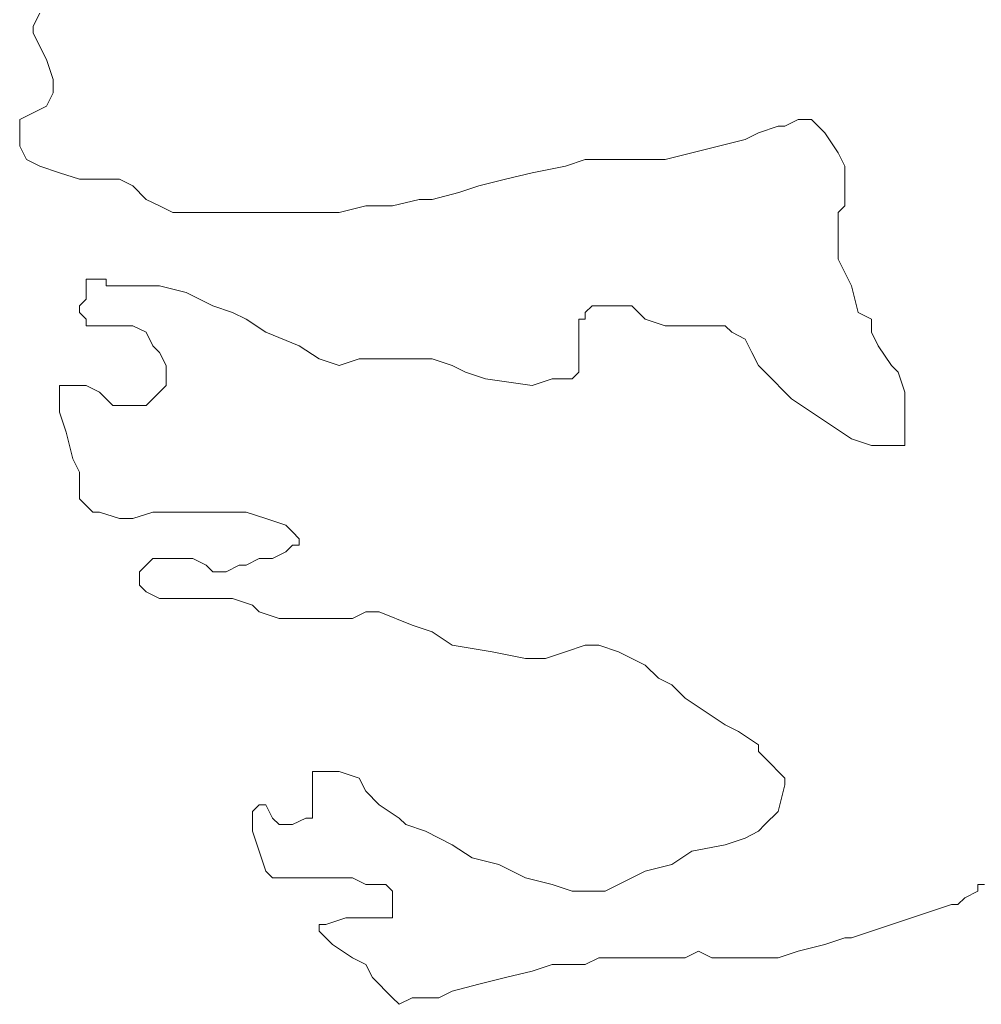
# Model space of a CAD drawing. Header units: millimetres. Extents: x -34570 to 24172, y 36800 to 73669.
# Tile 14 of 91: x -10157 to -9319, y 61215 to 62073. Entities that reach past the tile are written whole.
import ezdxf

# ---------------------------------------------------------------- set-up
doc = ezdxf.new("R2010")
doc.units = ezdxf.units.MM
doc.layers.add('Standard', color=253, linetype='Continuous', lineweight=9)

msp = doc.modelspace()

# ---------------------------------------------------------------- linework, layer by layer
at = {"layer": 'Standard'}
for p, q in [((-10139.47509, 62078.72839), (-10145.25634, 62067.15808)), ((-10145.25634, 62067.15808), (-10145.25634, 62061.37292)), ((-10145.25634, 62061.37292), (-10139.47509, 62049.69128)), ((-10139.47509, 62049.69128), (-10133.63134, 62038.12195)), ((-10133.63134, 62038.12195), (-10127.85009, 62020.76648)), ((-10127.85009, 62020.76648), (-10127.85009, 62014.98132)), ((-10127.85009, 62014.98132), (-10127.85009, 62009.19714)), ((-10127.85009, 62009.19714), (-10133.63134, 61997.5155)), ((-10133.63134, 61997.5155), (-10145.25634, 61991.73035)), ((-10145.25634, 61991.73035), (-10156.88525, 61985.94519)), ((-10156.88525, 61985.94519), (-10156.88525, 61968.47937)), ((-9489.88525, 61980.16003), (-9478.25634, 61985.94519)), ((-9478.25634, 61985.94519), (-9466.68603, 61985.94519)), ((-9466.68603, 61985.94519), (-9460.85009, 61980.16003)), ((-9513.08056, 61974.37585), (-9495.67041, 61980.16003)), ((-9495.67041, 61980.16003), (-9489.88525, 61980.16003)), ((-9460.85009, 61980.16003), (-9455.06103, 61974.37585)), ((-10156.88525, 61968.47937), (-10156.88525, 61962.69421)), ((-9547.84619, 61962.69421), (-9524.65087, 61968.47937)), ((-9524.65087, 61968.47937), (-9513.08056, 61974.37585)), ((-9455.06103, 61974.37585), (-9443.43603, 61956.90906)), ((-10156.88525, 61962.69421), (-10151.04541, 61951.1239)), ((-9571.0415, 61956.90906), (-9547.84619, 61962.69421)), ((-10151.04541, 61951.1239), (-10139.47509, 61945.33874)), ((-9681.28759, 61945.33874), (-9663.88134, 61951.1239)), ((-9663.88134, 61951.1239), (-9640.68603, 61951.1239)), ((-9640.68603, 61951.1239), (-9617.43603, 61951.1239)), ((-9617.43603, 61951.1239), (-9594.29541, 61951.1239)), ((-9594.29541, 61951.1239), (-9571.0415, 61956.90906)), ((-9443.43603, 61956.90906), (-9437.65478, 61945.33874)), ((-10139.47509, 61945.33874), (-10122.06103, 61939.55456)), ((-9710.27197, 61939.55456), (-9681.28759, 61945.33874)), ((-9437.65478, 61945.33874), (-9437.65478, 61933.76941)), ((-10122.06103, 61939.55456), (-10104.65478, 61933.76941)), ((-9733.46728, 61933.76941), (-9710.27197, 61939.55456)), ((-10104.65478, 61933.76941), (-10098.86572, 61933.76941)), ((-10098.86572, 61933.76941), (-10093.02587, 61933.76941)), ((-10093.02587, 61933.76941), (-10081.45556, 61933.76941)), ((-10081.45556, 61933.76941), (-10069.88916, 61933.76941)), ((-10069.88916, 61933.76941), (-10058.26025, 61927.98425)), ((-10058.26025, 61927.98425), (-10046.63525, 61916.30261)), ((-9774.07275, 61922.1991), (-9756.66259, 61927.98425)), ((-9756.66259, 61927.98425), (-9733.46728, 61933.76941)), ((-9437.65478, 61933.76941), (-9437.65478, 61910.51843)), ((-9797.27197, 61916.30261), (-9774.07275, 61922.1991)), ((-10046.63525, 61916.30261), (-10035.06494, 61910.51843)), ((-10035.06494, 61910.51843), (-10023.43994, 61904.73328)), ((-9878.48291, 61904.73328), (-9855.28759, 61910.51843)), ((-9855.28759, 61910.51843), (-9832.03759, 61910.51843)), ((-9832.03759, 61910.51843), (-9808.83837, 61916.30261)), ((-9808.83837, 61916.30261), (-9797.27197, 61916.30261)), ((-9437.65478, 61910.51843), (-9443.43603, 61904.73328)), ((-10023.43994, 61904.73328), (-9982.88916, 61904.73328)), ((-9982.88916, 61904.73328), (-9959.63916, 61904.73328)), ((-9959.63916, 61904.73328), (-9948.06884, 61904.73328)), ((-9948.06884, 61904.73328), (-9924.87353, 61904.73328)), ((-9924.87353, 61904.73328), (-9895.88916, 61904.73328)), ((-9895.88916, 61904.73328), (-9878.48291, 61904.73328)), ((-9443.43603, 61904.73328), (-9443.43603, 61893.16296)), ((-9443.43603, 61893.16296), (-9443.43603, 61864.12683)), ((-9443.43603, 61864.12683), (-9437.65478, 61852.55652)), ((-9437.65478, 61852.55652), (-9431.86572, 61840.98718)), ((-10093.02587, 61846.77136), (-10098.86572, 61846.77136)), ((-10098.86572, 61846.77136), (-10098.86572, 61840.98718)), ((-10098.86572, 61840.98718), (-10098.86572, 61835.20203)), ((-10087.24072, 61846.77136), (-10093.02587, 61846.77136)), ((-10081.45556, 61846.77136), (-10087.24072, 61846.77136)), ((-10081.45556, 61840.98718), (-10081.45556, 61846.77136)), ((-10075.67041, 61840.98718), (-10081.45556, 61840.98718)), ((-10058.26025, 61840.98718), (-10075.67041, 61840.98718)), ((-10035.06494, 61840.98718), (-10058.26025, 61840.98718)), ((-10011.86962, 61835.20203), (-10035.06494, 61840.98718)), ((-9431.86572, 61840.98718), (-9426.08447, 61817.73523)), ((-10098.86572, 61835.20203), (-10098.86572, 61829.30554)), ((-9988.67431, 61823.52038), (-10011.86962, 61835.20203)), ((-10098.86572, 61829.30554), (-10104.65478, 61823.52038)), ((-10104.65478, 61823.52038), (-10104.65478, 61817.73523)), ((-9971.26416, 61817.73523), (-9988.67431, 61823.52038)), ((-9658.03759, 61823.52038), (-9663.88134, 61817.73523)), ((-9646.46728, 61823.52038), (-9658.03759, 61823.52038)), ((-9640.68603, 61823.52038), (-9646.46728, 61823.52038)), ((-9634.84228, 61823.52038), (-9640.68603, 61823.52038)), ((-9623.27197, 61823.52038), (-9634.84228, 61823.52038)), ((-9611.64697, 61811.95007), (-9623.27197, 61823.52038)), ((-10104.65478, 61817.73523), (-10098.86572, 61811.95007)), ((-9959.63916, 61811.95007), (-9971.26416, 61817.73523)), ((-9663.88134, 61817.73523), (-9663.88134, 61811.95007)), ((-9426.08447, 61817.73523), (-9414.45947, 61811.95007)), ((-10098.86572, 61811.95007), (-10098.86572, 61806.16589)), ((-10098.86572, 61806.16589), (-10093.02587, 61806.16589)), ((-10093.02587, 61806.16589), (-10087.24072, 61806.16589)), ((-10087.24072, 61806.16589), (-10081.45556, 61806.16589)), ((-10081.45556, 61806.16589), (-10069.88916, 61806.16589)), ((-10069.88916, 61806.16589), (-10058.26025, 61806.16589)), ((-10058.26025, 61806.16589), (-10046.63525, 61800.38074)), ((-9942.28369, 61800.38074), (-9959.63916, 61811.95007)), ((-9663.88134, 61811.95007), (-9669.66259, 61811.95007)), ((-9669.66259, 61811.95007), (-9669.66259, 61806.16589)), ((-9669.66259, 61806.16589), (-9669.66259, 61794.48425)), ((-9594.29541, 61806.16589), (-9611.64697, 61811.95007)), ((-9582.67041, 61806.16589), (-9594.29541, 61806.16589)), ((-9565.25634, 61806.16589), (-9582.67041, 61806.16589)), ((-9553.68603, 61806.16589), (-9565.25634, 61806.16589)), ((-9542.06103, 61806.16589), (-9553.68603, 61806.16589)), ((-9536.27587, 61800.38074), (-9542.06103, 61806.16589)), ((-9414.45947, 61811.95007), (-9414.45947, 61800.38074)), ((-10046.63525, 61800.38074), (-10040.85009, 61788.6991)), ((-9913.24853, 61788.6991), (-9942.28369, 61800.38074)), ((-9524.65087, 61794.48425), (-9536.27587, 61800.38074)), ((-9414.45947, 61800.38074), (-9408.67041, 61788.6991)), ((-10040.85009, 61788.6991), (-10035.06494, 61782.91394)), ((-9895.88916, 61777.12878), (-9913.24853, 61788.6991)), ((-9669.66259, 61794.48425), (-9669.66259, 61782.91394)), ((-9518.86572, 61782.91394), (-9524.65087, 61794.48425)), ((-9408.67041, 61788.6991), (-9397.04541, 61771.3446)), ((-10035.06494, 61782.91394), (-10029.27978, 61771.3446)), ((-9669.66259, 61782.91394), (-9669.66259, 61765.55945)), ((-9513.08056, 61771.3446), (-9518.86572, 61782.91394)), ((-10029.27978, 61771.3446), (-10029.27978, 61765.55945)), ((-9878.48291, 61771.3446), (-9895.88916, 61777.12878)), ((-9861.06884, 61777.12878), (-9878.48291, 61771.3446)), ((-9837.87353, 61777.12878), (-9861.06884, 61777.12878)), ((-9820.46728, 61777.12878), (-9837.87353, 61777.12878)), ((-9797.27197, 61777.12878), (-9820.46728, 61777.12878)), ((-9779.85791, 61771.3446), (-9797.27197, 61777.12878)), ((-9768.28759, 61765.55945), (-9779.85791, 61771.3446)), ((-9501.45166, 61759.77429), (-9513.08056, 61771.3446)), ((-9397.04541, 61771.3446), (-9391.26416, 61765.55945)), ((-10029.27978, 61765.55945), (-10029.27978, 61753.98913)), ((-9750.87744, 61759.77429), (-9768.28759, 61765.55945)), ((-9669.66259, 61765.55945), (-9675.45166, 61759.77429)), ((-9391.26416, 61765.55945), (-9385.47509, 61748.20398)), ((-10098.86572, 61753.98913), (-10122.06103, 61753.98913)), ((-10122.06103, 61753.98913), (-10122.06103, 61748.20398)), ((-10087.24072, 61748.20398), (-10098.86572, 61753.98913)), ((-10029.27978, 61753.98913), (-10035.06494, 61748.20398)), ((-9710.27197, 61753.98913), (-9750.87744, 61759.77429)), ((-9692.85791, 61759.77429), (-9710.27197, 61753.98913)), ((-9675.45166, 61759.77429), (-9692.85791, 61759.77429)), ((-9489.88525, 61748.20398), (-9501.45166, 61759.77429)), ((-10122.06103, 61748.20398), (-10122.06103, 61730.73816)), ((-10081.45556, 61742.30749), (-10087.24072, 61748.20398)), ((-10035.06494, 61748.20398), (-10046.63525, 61736.52331)), ((-9484.04541, 61742.30749), (-9489.88525, 61748.20398)), ((-9385.47509, 61748.20398), (-9385.47509, 61736.52331)), ((-10075.67041, 61736.52331), (-10081.45556, 61742.30749)), ((-10064.04541, 61736.52331), (-10075.67041, 61736.52331)), ((-10052.47509, 61736.52331), (-10064.04541, 61736.52331)), ((-10046.63525, 61736.52331), (-10052.47509, 61736.52331)), ((-9466.68603, 61730.73816), (-9484.04541, 61742.30749)), ((-9385.47509, 61736.52331), (-9385.47509, 61724.953)), ((-10122.06103, 61730.73816), (-10116.27978, 61713.38269)), ((-9449.27978, 61719.16785), (-9466.68603, 61730.73816)), ((-9385.47509, 61724.953), (-9385.47509, 61713.38269)), ((-10116.27978, 61713.38269), (-10110.43603, 61690.13171)), ((-9431.86572, 61707.48718), (-9449.27978, 61719.16785)), ((-9385.47509, 61713.38269), (-9385.47509, 61707.48718)), ((-9414.45947, 61701.70203), (-9431.86572, 61707.48718)), ((-9385.47509, 61707.48718), (-9385.47509, 61701.70203)), ((-9397.04541, 61701.70203), (-9414.45947, 61701.70203)), ((-9385.47509, 61701.70203), (-9397.04541, 61701.70203)), ((-10110.43603, 61690.13171), (-10104.65478, 61678.5614)), ((-10104.65478, 61678.5614), (-10104.65478, 61672.77624)), ((-10104.65478, 61672.77624), (-10104.65478, 61661.20691)), ((-10104.65478, 61661.20691), (-10104.65478, 61655.31042)), ((-10104.65478, 61655.31042), (-10098.86572, 61649.52527)), ((-10098.86572, 61649.52527), (-10093.02587, 61643.74011)), ((-10093.02587, 61643.74011), (-10087.24072, 61643.74011)), ((-10087.24072, 61643.74011), (-10069.88916, 61637.95593)), ((-10058.26025, 61637.95593), (-10040.85009, 61643.74011)), ((-10040.85009, 61643.74011), (-10017.65478, 61643.74011)), ((-10017.65478, 61643.74011), (-10000.24462, 61643.74011)), ((-10000.24462, 61643.74011), (-9977.04931, 61643.74011)), ((-9977.04931, 61643.74011), (-9959.63916, 61643.74011)), ((-9959.63916, 61643.74011), (-9942.28369, 61637.95593)), ((-10069.88916, 61637.95593), (-10058.26025, 61637.95593)), ((-9942.28369, 61637.95593), (-9924.87353, 61632.17078)), ((-9924.87353, 61632.17078), (-9919.02978, 61626.38562)), ((-9919.02978, 61626.38562), (-9913.24853, 61620.48913)), ((-9913.24853, 61620.48913), (-9913.24853, 61614.70398)), ((-9924.87353, 61608.91882), (-9936.44384, 61603.13464)), ((-9919.02978, 61614.70398), (-9924.87353, 61608.91882)), ((-9913.24853, 61614.70398), (-9919.02978, 61614.70398)), ((-10040.85009, 61603.13464), (-10046.63525, 61597.34949)), ((-10029.27978, 61603.13464), (-10040.85009, 61603.13464)), ((-10011.86962, 61603.13464), (-10029.27978, 61603.13464)), ((-10006.02978, 61603.13464), (-10011.86962, 61603.13464)), ((-9994.45947, 61597.34949), (-10006.02978, 61603.13464)), ((-9948.06884, 61603.13464), (-9959.63916, 61597.34949)), ((-9942.28369, 61603.13464), (-9948.06884, 61603.13464)), ((-9936.44384, 61603.13464), (-9942.28369, 61603.13464)), ((-10046.63525, 61597.34949), (-10052.47509, 61591.56433)), ((-10052.47509, 61591.56433), (-10052.47509, 61585.77917)), ((-9988.67431, 61591.56433), (-9994.45947, 61597.34949)), ((-9982.88916, 61591.56433), (-9988.67431, 61591.56433)), ((-9977.04931, 61591.56433), (-9982.88916, 61591.56433)), ((-9965.479, 61597.34949), (-9977.04931, 61591.56433)), ((-9959.63916, 61597.34949), (-9965.479, 61597.34949)), ((-10052.47509, 61585.77917), (-10052.47509, 61579.99402)), ((-10052.47509, 61579.99402), (-10046.63525, 61574.20886)), ((-10046.63525, 61574.20886), (-10035.06494, 61568.31335)), ((-10035.06494, 61568.31335), (-10023.43994, 61568.31335)), ((-10023.43994, 61568.31335), (-10011.86962, 61568.31335)), ((-10011.86962, 61568.31335), (-10006.02978, 61568.31335)), ((-10006.02978, 61568.31335), (-10000.24462, 61568.31335)), ((-10000.24462, 61568.31335), (-9977.04931, 61568.31335)), ((-9977.04931, 61568.31335), (-9971.26416, 61568.31335)), ((-9971.26416, 61568.31335), (-9953.854, 61562.5282)), ((-9953.854, 61562.5282), (-9948.06884, 61556.74304)), ((-9948.06884, 61556.74304), (-9930.65478, 61550.95788)), ((-9866.85791, 61550.95788), (-9855.28759, 61556.74304)), ((-9855.28759, 61556.74304), (-9843.66259, 61556.74304)), ((-9843.66259, 61556.74304), (-9814.67822, 61545.17273)), ((-9930.65478, 61550.95788), (-9907.45947, 61550.95788)), ((-9907.45947, 61550.95788), (-9890.05322, 61550.95788)), ((-9890.05322, 61550.95788), (-9878.48291, 61550.95788)), ((-9878.48291, 61550.95788), (-9866.85791, 61550.95788)), ((-9814.67822, 61545.17273), (-9797.27197, 61539.38757)), ((-9797.27197, 61539.38757), (-9779.85791, 61527.70691)), ((-9779.85791, 61527.70691), (-9745.03759, 61521.92175)), ((-9745.03759, 61521.92175), (-9716.05322, 61516.1366)), ((-9698.64697, 61516.1366), (-9681.28759, 61521.92175)), ((-9681.28759, 61521.92175), (-9663.88134, 61527.70691)), ((-9663.88134, 61527.70691), (-9652.25634, 61527.70691)), ((-9652.25634, 61527.70691), (-9634.84228, 61521.92175)), ((-9634.84228, 61521.92175), (-9623.27197, 61516.1366)), ((-9716.05322, 61516.1366), (-9698.64697, 61516.1366)), ((-9623.27197, 61516.1366), (-9611.64697, 61510.35144)), ((-9611.64697, 61510.35144), (-9600.07666, 61498.7821)), ((-9600.07666, 61498.7821), (-9588.45166, 61492.99695)), ((-9588.45166, 61492.99695), (-9576.88134, 61481.31531)), ((-9576.88134, 61481.31531), (-9559.47509, 61469.74499)), ((-9559.47509, 61469.74499), (-9542.06103, 61458.17566)), ((-9542.06103, 61458.17566), (-9530.43603, 61452.3905)), ((-9530.43603, 61452.3905), (-9513.08056, 61440.70886)), ((-9513.08056, 61440.70886), (-9513.08056, 61434.92468)), ((-9513.08056, 61434.92468), (-9501.45166, 61423.35437)), ((-9501.45166, 61423.35437), (-9495.67041, 61417.56921)), ((-9890.05322, 61417.56921), (-9901.67822, 61417.56921)), ((-9901.67822, 61417.56921), (-9901.67822, 61411.78406)), ((-9901.67822, 61411.78406), (-9901.67822, 61400.21374)), ((-9878.48291, 61417.56921), (-9890.05322, 61417.56921)), ((-9861.06884, 61411.78406), (-9878.48291, 61417.56921)), ((-9855.28759, 61400.21374), (-9861.06884, 61411.78406)), ((-9495.67041, 61417.56921), (-9489.88525, 61411.78406)), ((-9489.88525, 61411.78406), (-9489.88525, 61405.9989)), ((-9489.88525, 61405.9989), (-9495.67041, 61382.74792)), ((-9901.67822, 61400.21374), (-9901.67822, 61388.53308)), ((-9843.66259, 61388.53308), (-9855.28759, 61400.21374)), ((-9948.06884, 61388.53308), (-9953.854, 61382.74792)), ((-9942.28369, 61388.53308), (-9948.06884, 61388.53308)), ((-9936.44384, 61376.96277), (-9942.28369, 61388.53308)), ((-9901.67822, 61388.53308), (-9901.67822, 61376.96277)), ((-9826.24853, 61376.96277), (-9843.66259, 61388.53308)), ((-9953.854, 61382.74792), (-9953.854, 61365.39343)), ((-9930.65478, 61371.17761), (-9936.44384, 61376.96277)), ((-9907.45947, 61376.96277), (-9919.02978, 61371.17761)), ((-9901.67822, 61376.96277), (-9907.45947, 61376.96277)), ((-9820.46728, 61371.17761), (-9826.24853, 61376.96277)), ((-9495.67041, 61382.74792), (-9507.29541, 61371.17761)), ((-9919.02978, 61371.17761), (-9930.65478, 61371.17761)), ((-9803.05322, 61365.39343), (-9820.46728, 61371.17761)), ((-9507.29541, 61371.17761), (-9513.08056, 61365.39343)), ((-9953.854, 61365.39343), (-9948.06884, 61347.92663)), ((-9779.85791, 61353.71179), (-9803.05322, 61365.39343)), ((-9524.65087, 61359.49695), (-9542.06103, 61353.71179)), ((-9513.08056, 61365.39343), (-9524.65087, 61359.49695)), ((-9762.44775, 61342.14148), (-9779.85791, 61353.71179)), ((-9542.06103, 61353.71179), (-9571.0415, 61347.92663)), ((-9948.06884, 61347.92663), (-9942.28369, 61330.57214)), ((-9739.24853, 61336.35632), (-9762.44775, 61342.14148)), ((-9571.0415, 61347.92663), (-9588.45166, 61336.35632)), ((-9716.05322, 61324.78699), (-9739.24853, 61336.35632)), ((-9588.45166, 61336.35632), (-9611.64697, 61330.57214)), ((-9942.28369, 61330.57214), (-9936.44384, 61324.78699)), ((-9936.44384, 61324.78699), (-9919.02978, 61324.78699)), ((-9919.02978, 61324.78699), (-9901.67822, 61324.78699)), ((-9901.67822, 61324.78699), (-9884.26416, 61324.78699)), ((-9884.26416, 61324.78699), (-9866.85791, 61324.78699)), ((-9866.85791, 61324.78699), (-9855.28759, 61319.00183)), ((-9692.85791, 61319.00183), (-9716.05322, 61324.78699)), ((-9611.64697, 61330.57214), (-9634.84228, 61319.00183)), ((-9855.28759, 61319.00183), (-9837.87353, 61319.00183)), ((-9837.87353, 61319.00183), (-9832.03759, 61313.21667)), ((-9675.45166, 61313.21667), (-9692.85791, 61319.00183)), ((-9634.84228, 61319.00183), (-9646.46728, 61313.21667)), ((-9321.67822, 61313.21667), (-9321.67822, 61319.00183)), ((-9321.67822, 61319.00183), (-9315.83447, 61319.00183)), ((-9832.03759, 61313.21667), (-9832.03759, 61295.75085)), ((-9658.03759, 61313.21667), (-9675.45166, 61313.21667)), ((-9646.46728, 61313.21667), (-9658.03759, 61313.21667)), ((-9339.08447, 61301.53503), (-9333.24462, 61307.32019)), ((-9333.24462, 61307.32019), (-9321.67822, 61313.21667)), ((-9362.27978, 61295.75085), (-9344.87353, 61301.53503)), ((-9344.87353, 61301.53503), (-9339.08447, 61301.53503)), ((-9832.03759, 61295.75085), (-9832.03759, 61289.9657)), ((-9379.69384, 61289.9657), (-9362.27978, 61295.75085)), ((-9890.05322, 61284.18054), (-9895.88916, 61284.18054)), ((-9895.88916, 61284.18054), (-9895.88916, 61278.39538)), ((-9872.63916, 61289.9657), (-9890.05322, 61284.18054)), ((-9866.85791, 61289.9657), (-9872.63916, 61289.9657)), ((-9861.06884, 61289.9657), (-9866.85791, 61289.9657)), ((-9855.28759, 61289.9657), (-9861.06884, 61289.9657)), ((-9843.66259, 61289.9657), (-9855.28759, 61289.9657)), ((-9832.03759, 61289.9657), (-9843.66259, 61289.9657)), ((-9414.45947, 61278.39538), (-9397.04541, 61284.18054)), ((-9397.04541, 61284.18054), (-9379.69384, 61289.9657)), ((-9895.88916, 61278.39538), (-9884.26416, 61266.71374)), ((-9431.86572, 61272.4989), (-9414.45947, 61278.39538)), ((-9884.26416, 61266.71374), (-9866.85791, 61255.14441)), ((-9478.25634, 61260.92956), (-9455.06103, 61266.71374)), ((-9455.06103, 61266.71374), (-9437.65478, 61272.4989)), ((-9437.65478, 61272.4989), (-9431.86572, 61272.4989)), ((-9576.88134, 61255.14441), (-9565.25634, 61260.92956)), ((-9565.25634, 61260.92956), (-9553.68603, 61255.14441)), ((-9495.67041, 61255.14441), (-9478.25634, 61260.92956)), ((-9866.85791, 61255.14441), (-9855.28759, 61249.35925)), ((-9855.28759, 61249.35925), (-9849.44384, 61237.78894)), ((-9710.27197, 61243.5741), (-9692.85791, 61249.35925)), ((-9692.85791, 61249.35925), (-9681.28759, 61249.35925)), ((-9681.28759, 61249.35925), (-9663.88134, 61249.35925)), ((-9663.88134, 61249.35925), (-9652.25634, 61255.14441)), ((-9652.25634, 61255.14441), (-9634.84228, 61255.14441)), ((-9634.84228, 61255.14441), (-9623.27197, 61255.14441)), ((-9623.27197, 61255.14441), (-9611.64697, 61255.14441)), ((-9611.64697, 61255.14441), (-9594.29541, 61255.14441)), ((-9594.29541, 61255.14441), (-9576.88134, 61255.14441)), ((-9553.68603, 61255.14441), (-9530.43603, 61255.14441)), ((-9530.43603, 61255.14441), (-9513.08056, 61255.14441)), ((-9513.08056, 61255.14441), (-9495.67041, 61255.14441)), ((-9733.46728, 61237.78894), (-9710.27197, 61243.5741)), ((-9849.44384, 61237.78894), (-9843.66259, 61232.00378)), ((-9843.66259, 61232.00378), (-9837.87353, 61226.10828)), ((-9779.85791, 61226.10828), (-9756.66259, 61232.00378)), ((-9756.66259, 61232.00378), (-9733.46728, 61237.78894)), ((-9837.87353, 61226.10828), (-9832.03759, 61220.32312)), ((-9791.42822, 61220.32312), (-9779.85791, 61226.10828)), ((-9832.03759, 61220.32312), (-9826.24853, 61214.53796)), ((-9826.24853, 61214.53796), (-9814.67822, 61220.32312)), ((-9814.67822, 61220.32312), (-9808.83837, 61220.32312)), ((-9808.83837, 61220.32312), (-9791.42822, 61220.32312))]:
    msp.add_line(p, q, dxfattribs=at)

doc.saveas('drawing.dxf')
